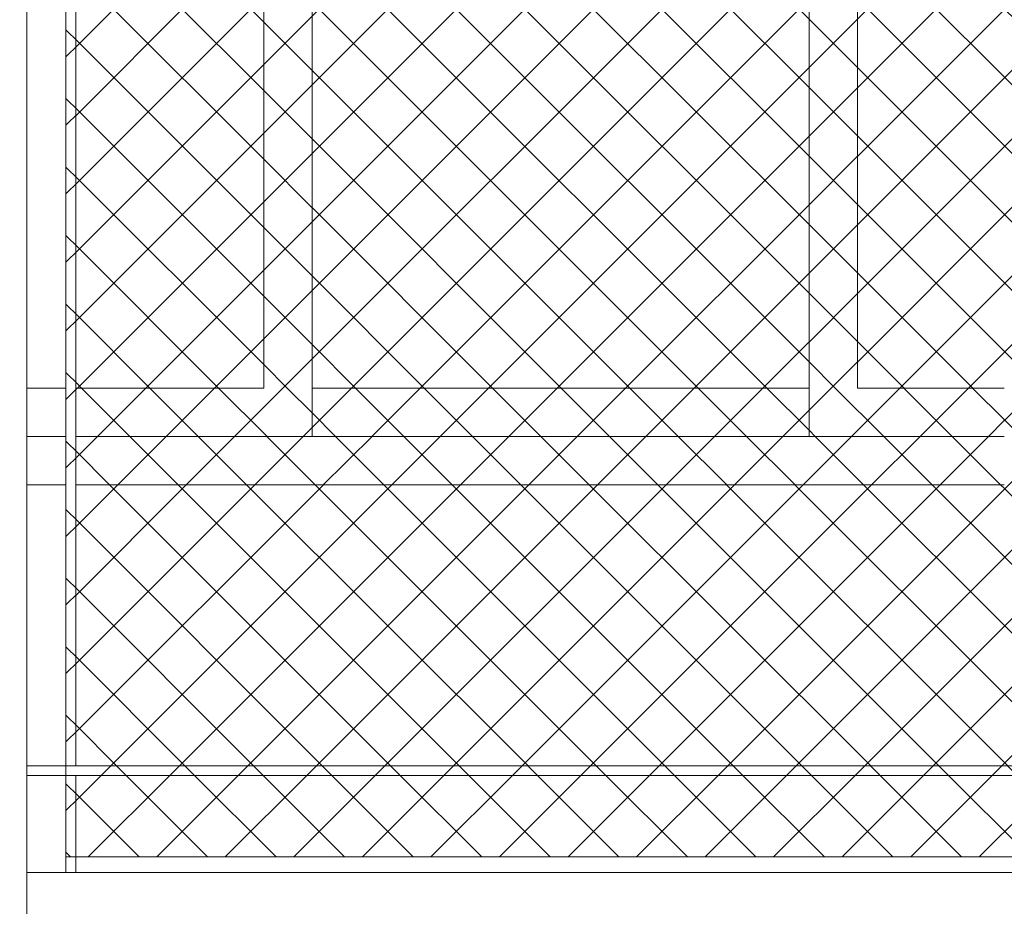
# Model space of a CAD drawing. Header units: millimetres. Extents: x 0 to 1917, y 0 to 847.
# Tile 34 of 230: x 219 to 240, y 679 to 697. Entities that reach past the tile are written whole.
import ezdxf

# ---------------------------------------------------------------- set-up
doc = ezdxf.new("R2010")
doc.units = ezdxf.units.MM
doc.header["$MEASUREMENT"] = 0
doc.set_wipeout_variables(frame=1)
doc.linetypes.add('Wipeout_Contour', pattern=[1000, 0, -1000])
for name, color, linetype in [('Interior - Mobiliário', 7, 'Continuous'), ('Linha & Trama.2D', 7, 'Continuous'), ('Parede.ARQ', 7, 'Continuous'), ('Pilar.ARQ', 7, 'Continuous')]:
    doc.layers.add(name, color=color, linetype=linetype)

msp = doc.modelspace()

# ---------------------------------------------------------------- wipeouts: each hides what was drawn before it
at = {"color": 254, "linetype": 'Wipeout_Contour', "lineweight": 0, "ltscale": 2953.09794}
msp.add_wipeout([(236.513, 689.528), (236.513, 709.528), (235.513, 709.528), (235.513, 689.528)], dxfattribs=at).dxf.layer = 'Parede.ARQ'
at = {"color": 254, "linetype": 'Wipeout_Contour', "lineweight": 0, "ltscale": 3004.283278}
msp.add_wipeout([(219.375, 771.528), (216.975, 771.528), (216.975, 665.528), (219.375, 665.528)], dxfattribs=at).dxf.layer = 'Pilar.ARQ'

# ---------------------------------------------------------------- next in the draw order: wipeouts: each hides what was drawn before it
at = {"color": 254, "linetype": 'Wipeout_Contour', "lineweight": 0, "ltscale": 2952.813442}
msp.add_wipeout([(219.375, 681.728), (219.375, 681.528), (336.975, 681.528), (336.975, 681.728)], dxfattribs=at).dxf.layer = 'Interior - Mobiliário'

# ---------------------------------------------------------------- next in the draw order: wipeouts: each hides what was drawn before it
at = {"color": 254, "linetype": 'Wipeout_Contour', "lineweight": 0, "ltscale": 2925.603414}
msp.add_wipeout([(220.18, 681.728), (220.38, 681.728), (220.38, 713.128), (220.18, 713.128)], dxfattribs=at).dxf.layer = 'Interior - Mobiliário'
at = {"color": 254, "linetype": 'Wipeout_Contour', "lineweight": 0, "ltscale": 2861.165346}
msp.add_wipeout([(220.38, 681.528), (220.18, 681.528), (220.18, 679.528), (220.38, 679.528)], dxfattribs=at).dxf.layer = 'Interior - Mobiliário'

# ---------------------------------------------------------------- next in the draw order: wipeouts: each hides what was drawn before it
at = {"color": 254, "linetype": 'Wipeout_Contour', "lineweight": 0, "ltscale": 2876.158102}
msp.add_wipeout([(220.18, 687.528), (219.375, 687.528), (219.375, 681.728), (220.18, 681.728)], dxfattribs=at).dxf.layer = 'Parede.ARQ'
at = {"color": 254, "linetype": 'Wipeout_Contour', "lineweight": 0, "ltscale": 2889.088713}
msp.add_wipeout([(220.38, 687.528), (220.38, 681.728), (239.541, 681.728), (239.541, 687.528)], dxfattribs=at).dxf.layer = 'Parede.ARQ'
at = {"color": 254, "linetype": 'Wipeout_Contour', "lineweight": 0, "ltscale": 2860.546959}
msp.add_wipeout([(219.375, 679.528), (220.18, 679.528), (220.18, 681.528), (219.375, 681.528)], dxfattribs=at).dxf.layer = 'Parede.ARQ'
at = {"color": 254, "linetype": 'Wipeout_Contour', "lineweight": 0, "ltscale": 2886.853336}
msp.add_wipeout([(258.901, 681.528), (220.38, 681.528), (220.38, 679.528), (258.901, 679.528)], dxfattribs=at).dxf.layer = 'Parede.ARQ'

# ---------------------------------------------------------------- next in the draw order: linework, layer by layer
at = {"layer": 'Interior - Mobiliário', "color": 124, "linetype": 'Continuous', "lineweight": 0}
for p, q in [((219.375, 681.728), (336.975, 681.728)), ((219.375, 681.528), (336.975, 681.528))]:
    msp.add_line(p, q, dxfattribs=at)
at = {"layer": 'Linha & Trama.2D', "color": 8, "linetype": 'Continuous', "lineweight": 0}
msp.add_line((220.18, 679.854), (336.344, 679.854), dxfattribs=at)

# ---------------------------------------------------------------- next in the draw order: wipeouts: each hides what was drawn before it
at = {"color": 254, "linetype": 'Wipeout_Contour', "lineweight": 0, "ltscale": 2889.110055}
msp.add_wipeout([(220.18, 688.528), (219.375, 688.528), (219.375, 687.528), (220.18, 687.528)], dxfattribs=at).dxf.layer = 'Parede.ARQ'
at = {"color": 254, "linetype": 'Wipeout_Contour', "lineweight": 0, "ltscale": 2901.983116}
msp.add_wipeout([(220.38, 688.528), (220.38, 687.528), (239.541, 687.528), (239.541, 688.528)], dxfattribs=at).dxf.layer = 'Parede.ARQ'
at = {"color": 254, "linetype": 'Wipeout_Contour', "lineweight": 0, "ltscale": 2919.218046}
msp.add_wipeout([(336.975, 679.528), (219.375, 679.528), (219.375, 665.528), (336.975, 665.528)], dxfattribs=at).dxf.layer = 'Parede.ARQ'

# ---------------------------------------------------------------- next in the draw order: linework, layer by layer
at = {"layer": 'Interior - Mobiliário', "color": 124, "linetype": 'Continuous', "lineweight": 0}
for p, q in [((220.18, 679.528), (220.18, 681.528)), ((220.38, 679.528), (220.38, 681.528))]:
    msp.add_line(p, q, dxfattribs=at)
at = {"layer": 'Parede.ARQ', "color": 30, "linetype": 'Continuous', "lineweight": 0}
for p, q in [((220.18, 687.528), (219.375, 687.528)), ((239.541, 687.528), (220.38, 687.528))]:
    msp.add_line(p, q, dxfattribs=at)
at = {"layer": 'Parede.ARQ', "color": 7, "linetype": 'Continuous', "lineweight": 0}
msp.add_line((219.375, 679.528), (336.975, 679.528), dxfattribs=at)

# ---------------------------------------------------------------- next in the draw order: wipeouts: each hides what was drawn before it
at = {"color": 254, "linetype": 'Wipeout_Contour', "lineweight": 0, "ltscale": 2892.920636}
msp.add_wipeout([(219.375, 689.528), (219.375, 688.528), (220.18, 688.528), (220.18, 689.528)], dxfattribs=at).dxf.layer = 'Parede.ARQ'
at = {"color": 254, "linetype": 'Wipeout_Contour', "lineweight": 0, "ltscale": 3644.805741}
msp.add_wipeout([(235.513, 689.528), (235.513, 688.528), (239.541, 688.528), (239.541, 689.528), (236.513, 689.528)], dxfattribs=at).dxf.layer = 'Parede.ARQ'

# ---------------------------------------------------------------- next in the draw order: linework, layer by layer
at = {"layer": 'Parede.ARQ', "color": 30, "linetype": 'Continuous', "lineweight": 0}
msp.add_line((220.18, 688.528), (219.375, 688.528), dxfattribs=at)

# ---------------------------------------------------------------- next in the draw order: wipeouts: each hides what was drawn before it
at = {"color": 254, "linetype": 'Wipeout_Contour', "lineweight": 0, "ltscale": 2932.979234}
msp.add_wipeout([(219.375, 709.528), (219.375, 689.528), (220.18, 689.528), (220.18, 709.528)], dxfattribs=at).dxf.layer = 'Parede.ARQ'
at = {"color": 254, "linetype": 'Wipeout_Contour', "lineweight": 0, "ltscale": 2955.687285}
msp.add_wipeout([(236.513, 689.528), (239.541, 689.528), (239.541, 709.528), (236.513, 709.528)], dxfattribs=at).dxf.layer = 'Parede.ARQ'
at = {"color": 254, "linetype": 'Wipeout_Contour', "lineweight": 0, "ltscale": 2906.160523}
msp.add_wipeout([(235.513, 689.528), (225.263, 689.528), (225.263, 688.528), (235.513, 688.528)], dxfattribs=at).dxf.layer = 'Parede.ARQ'

# ---------------------------------------------------------------- next in the draw order: linework, layer by layer
at = {"layer": 'Interior - Mobiliário', "color": 124, "linetype": 'Continuous', "lineweight": 0}
msp.add_line((220.18, 681.728), (220.18, 713.128), dxfattribs=at)
at = {"layer": 'Linha & Trama.2D', "color": 8, "linetype": 'Continuous', "lineweight": 0}
msp.add_line((220.18, 715.122), (220.18, 679.854), dxfattribs=at)
at = {"layer": 'Parede.ARQ', "color": 30, "linetype": 'Continuous', "lineweight": 0}
for p, q in [((236.513, 709.528), (236.513, 689.528)), ((219.375, 689.528), (220.18, 689.528)), ((236.513, 689.528), (239.541, 689.528)), ((239.541, 688.528), (235.513, 688.528))]:
    msp.add_line(p, q, dxfattribs=at)
at = {"layer": 'Pilar.ARQ', "color": 20, "linetype": 'Continuous', "lineweight": 0}
msp.add_line((219.375, 665.528), (219.375, 771.528), dxfattribs=at)

# ---------------------------------------------------------------- next in the draw order: wipeouts: each hides what was drawn before it
at = {"color": 254, "linetype": 'Wipeout_Contour', "lineweight": 0, "ltscale": 2946.041224}
msp.add_wipeout([(235.513, 689.528), (235.513, 709.528), (225.263, 709.528), (225.263, 689.528)], dxfattribs=at).dxf.layer = 'Parede.ARQ'

# ---------------------------------------------------------------- next in the draw order: linework, layer by layer
at = {"layer": 'Parede.ARQ', "color": 30, "linetype": 'Continuous', "lineweight": 0}
for p, q in [((235.513, 689.528), (235.513, 709.528)), ((235.513, 688.528), (235.513, 689.528))]:
    msp.add_line(p, q, dxfattribs=at)

# ---------------------------------------------------------------- next in the draw order: wipeouts: each hides what was drawn before it
at = {"color": 254, "linetype": 'Wipeout_Contour', "lineweight": 0, "ltscale": 2939.019537}
msp.add_wipeout([(224.263, 709.528), (224.263, 689.528), (225.263, 689.528), (225.263, 709.528)], dxfattribs=at).dxf.layer = 'Parede.ARQ'

# ---------------------------------------------------------------- next in the draw order: wipeouts: each hides what was drawn before it
at = {"color": 254, "linetype": 'Wipeout_Contour', "lineweight": 0, "ltscale": 3622.12171}
msp.add_wipeout([(220.38, 688.528), (225.263, 688.528), (225.263, 689.528), (224.263, 689.528), (220.38, 689.528)], dxfattribs=at).dxf.layer = 'Parede.ARQ'

# ---------------------------------------------------------------- next in the draw order: linework, layer by layer
at = {"layer": 'Parede.ARQ', "color": 30, "linetype": 'Continuous', "lineweight": 0}
for p, q in [((225.263, 709.528), (225.263, 689.528)), ((225.263, 689.528), (225.263, 688.528)), ((225.263, 689.528), (235.513, 689.528)), ((225.263, 688.528), (220.38, 688.528)), ((225.263, 688.528), (235.513, 688.528))]:
    msp.add_line(p, q, dxfattribs=at)

# ---------------------------------------------------------------- next in the draw order: wipeouts: each hides what was drawn before it
at = {"color": 254, "linetype": 'Wipeout_Contour', "lineweight": 0, "ltscale": 2936.053826}
msp.add_wipeout([(224.263, 709.528), (220.38, 709.528), (220.38, 689.528), (224.263, 689.528)], dxfattribs=at).dxf.layer = 'Parede.ARQ'

# ---------------------------------------------------------------- next in the draw order: hatches: boundary and pattern name
at = {"layer": 'Linha & Trama.2D', "linetype": 'Continuous', "lineweight": 0}
h = msp.add_hatch(dxfattribs=at)
h.set_pattern_fill('GRELHA_5X5_DIAGONAL_0007', color=30, style=0, pattern_type=2)
h.set_pattern_definition([(45, (-3460.7426, 665.528), (-0.70710678, 0.70710678), []), (135, (-3460.7426, 665.528), (0.70710678, 0.70710678), [])])
h.paths.add_polyline_path([(220.18, 679.854), (336.344, 679.854), (336.344, 715.122), (220.18, 715.122)])

# ---------------------------------------------------------------- next in the draw order: linework, layer by layer
at = {"layer": 'Interior - Mobiliário', "color": 124, "linetype": 'Continuous', "lineweight": 0}
msp.add_line((220.38, 681.728), (220.38, 713.128), dxfattribs=at)
at = {"layer": 'Parede.ARQ', "color": 30, "linetype": 'Continuous', "lineweight": 0}
for p, q in [((224.263, 689.528), (224.263, 709.528)), ((220.38, 689.528), (224.263, 689.528))]:
    msp.add_line(p, q, dxfattribs=at)

doc.saveas('drawing.dxf')
